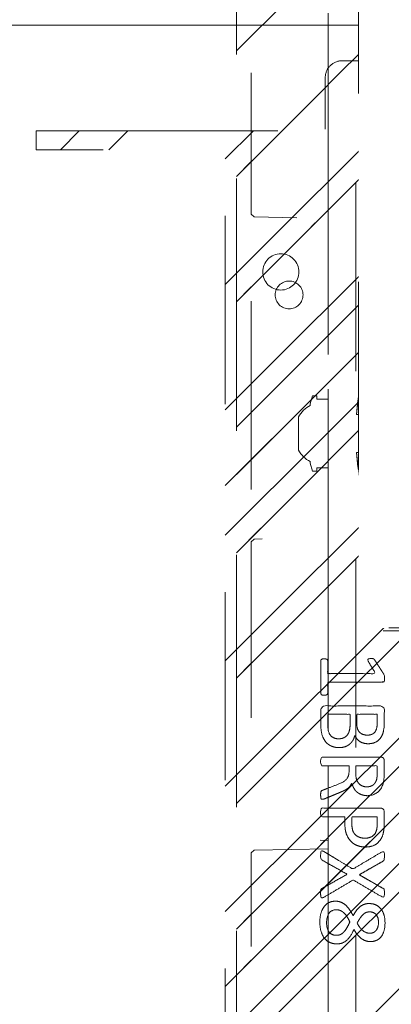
# Model space of a CAD drawing. Header units: inches. Extents: x -420 to -276, y -52 to 18.
# Tile 27 of 187: x -415.07 to -412.44, y -12.74 to -5.76. Entities that reach past the tile are written whole.
import ezdxf

# ---------------------------------------------------------------- set-up
doc = ezdxf.new("R2010")
doc.units = ezdxf.units.IN
doc.header["$LTSCALE"] = 32
doc.header["$MEASUREMENT"] = 0
doc.linetypes.add('Dash Style-1', pattern=[0.083328, 0.041656, -0.041672])
for name, color, linetype, lineweight in [('Black', 7, 'Continuous', 18), ('DashLine', 7, 'Dash Style-1', 13), ('DashLineFill', 7, 'Dash Style-1', 13), ('Drawing', 7, 'Continuous', 18), ('None', 7, 'Continuous', 18), ('SolidLine', 7, 'Continuous', 15), ('Wood_1-H', 7, 'Continuous', 13)]:
    doc.layers.add(name, color=color, linetype=linetype, lineweight=lineweight)
doc.layers.add('Metal_Black', color=7, linetype='Continuous', lineweight=13, true_color=0x4c4c4c)
pattern_1 = [(45, (0, 0), (-1.613, 1.9357), []), (45, (-1.0608, 1.0608), (-0.472346, 0.41676), [])]

# ---------------------------------------------------------------- blocks, each defined once
blk = doc.blocks.new('Group-2')
at = {"layer": 'Metal_Black', "color": 7}
for points, knots in [([(2.3381, 3.6174), (2.3657, 3.6174), (2.4119, 3.597), (2.4433, 3.5564), (2.4599, 3.4992), (2.4599, 3.4291), (2.4451, 3.3737), (2.4156, 3.335), (2.375, 3.3147), (2.327, 3.3147), (2.2919, 3.3295), (2.2624, 3.3553), (2.2366, 3.394), (2.2236, 3.418), (2.2126, 3.3959), (2.1886, 3.3645), (2.1609, 3.3424), (2.1295, 3.3313), (2.0871, 3.3313), (2.0465, 3.3479), (2.0151, 3.383), (1.9985, 3.4346), (1.9985, 3.5048), (2.0151, 3.5546), (2.0428, 3.586), (2.0797, 3.6007), (2.1203, 3.6007), (2.1517, 3.5897), (2.1812, 3.5675), (2.207, 3.5361), (2.2181, 3.514), (2.2513, 3.5915), (2.3178, 3.6174), (2.3381, 3.6174)], [0, 0, 0, 0.040945, 0.08189, 0.122836, 0.163781, 0.200632, 0.237482, 0.274333, 0.311184, 0.338205, 0.365227, 0.392248, 0.419269, 0.419269, 0.443822, 0.468375, 0.492928, 0.51748, 0.549396, 0.581313, 0.613229, 0.645145, 0.677061, 0.708977, 0.740893, 0.772809, 0.799408, 0.826007, 0.852606, 0.879205, 0.879205, 0.969801, 1, 1, 1]), ([(2.1074, 3.5417), (2.0926, 3.5417), (2.0705, 3.5325), (2.0539, 3.5122), (2.0446, 3.4845), (2.0446, 3.4291), (2.0778, 3.3904), (2.1221, 3.3904), (2.1443, 3.3996), (2.1646, 3.4199), (2.1849, 3.4494), (2.196, 3.4697), (2.1775, 3.5048), (2.1332, 3.5417), (2.1074, 3.5417)], [0, 0, 0, 0.064819, 0.129638, 0.194457, 0.259276, 0.388914, 0.518552, 0.583375, 0.648198, 0.71302, 0.777843, 0.777843, 0.888922, 1, 1, 1]), ([(2.3436, 3.5564), (2.327, 3.5564), (2.3012, 3.5454), (2.279, 3.5214), (2.2587, 3.4863), (2.2476, 3.4623), (2.2569, 3.4402), (2.279, 3.407), (2.3012, 3.3867), (2.327, 3.3756), (2.4119, 3.3756), (2.4119, 3.5122), (2.375, 3.5564), (2.3436, 3.5564)], [0, 0, 0, 0.062166, 0.124332, 0.186498, 0.248664, 0.248664, 0.305108, 0.361552, 0.417996, 0.474441, 0.742583, 0.871292, 1, 1, 1]), ([(2.4303, 3.2861), (2.4377, 3.2898), (2.4469, 3.2916), (2.4525, 3.2861), (2.4543, 3.2713), (2.4543, 3.2515), (2.4543, 3.2363), (2.4506, 3.2289), (2.4469, 3.2252), (2.4433, 3.2233), (2.3547, 3.1735), (2.2661, 3.1237), (2.3547, 3.0739), (2.4433, 3.024), (2.4469, 3.0222), (2.4506, 3.0166), (2.4543, 3.0111), (2.4543, 2.9959), (2.4543, 2.976), (2.4516, 2.9567), (2.4377, 2.9594), (2.4303, 2.9631), (2.3279, 3.025), (2.2255, 3.0868), (2.1258, 3.0277), (2.0262, 2.9687), (2.0188, 2.965), (2.005, 2.9622), (2.0022, 2.9816), (2.0022, 3.0056), (2.004, 3.0185), (2.0059, 3.0259), (2.0114, 3.0296), (2.0133, 3.0314), (2.0972, 3.0794), (2.1812, 3.1274), (2.0972, 3.1754), (2.0133, 3.2233), (2.0114, 3.2252), (2.0059, 3.227), (2.004, 3.2344), (2.0022, 3.2455), (2.0022, 3.2676), (2.005, 3.287), (2.0188, 3.2842), (2.0262, 3.2805), (2.1249, 3.2224), (2.2236, 3.1643), (2.327, 3.2252), (2.4303, 3.2861)], [0, 0, 0, 0.005797, 0.011593, 0.01739, 0.023187, 0.027776, 0.031157, 0.034538, 0.03792, 0.03792, 0.121199, 0.121199, 0.204479, 0.204479, 0.20786, 0.211241, 0.214623, 0.219212, 0.225008, 0.236602, 0.242398, 0.242398, 0.326423, 0.326423, 0.407782, 0.407782, 0.413578, 0.425171, 0.430968, 0.435937, 0.440905, 0.445874, 0.450842, 0.450842, 0.634953, 0.634953, 0.819063, 0.819063, 0.824031, 0.829, 0.833968, 0.838937, 0.843905, 0.853843, 0.858811, 0.858811, 0.927786, 0.927786, 1, 1, 1]), ([(2.1351, 2.9306), (2.1701, 2.9306), (2.2236, 2.9085), (2.2605, 2.8679), (2.2827, 2.8088), (2.2827, 2.7414), (2.2827, 2.7165), (2.363, 2.7165), (2.4469, 2.7165), (2.4506, 2.7128), (2.4525, 2.7055), (2.4543, 2.6944), (2.4543, 2.6778), (2.4525, 2.6667), (2.4506, 2.6593), (2.4469, 2.6556), (2.2366, 2.6556), (2.0169, 2.6556), (2.004, 2.6704), (2.004, 2.7276), (2.004, 2.7904), (2.0077, 2.8162), (2.0151, 2.8531), (2.0372, 2.89), (2.0686, 2.9177), (2.1111, 2.9306), (2.1351, 2.9306)], [0, 0, 0, 0.066268, 0.132535, 0.198803, 0.26507, 0.303966, 0.303966, 0.429297, 0.43506, 0.440822, 0.446584, 0.452347, 0.456957, 0.461567, 0.466177, 0.470786, 0.728938, 0.745073, 0.761208, 0.845107, 0.870922, 0.896738, 0.922553, 0.948369, 0.974184, 1, 1, 1]), ([(2.1406, 2.8679), (2.1129, 2.8679), (2.076, 2.8476), (2.0594, 2.818), (2.0539, 2.7867), (2.0539, 2.7433), (2.0539, 2.7165), (2.1434, 2.7165), (2.2329, 2.7165), (2.2329, 2.7433), (2.2329, 2.7959), (2.2199, 2.8328), (2.1941, 2.8568), (2.1609, 2.8679), (2.1406, 2.8679)], [0, 0, 0, 0.053098, 0.106195, 0.159293, 0.212391, 0.297937, 0.297937, 0.584068, 0.584068, 0.669615, 0.752211, 0.834807, 0.917404, 1, 1, 1]), ([(2.4433, 2.5926), (2.4469, 2.5926), (2.4506, 2.5908), (2.4525, 2.5834), (2.4543, 2.5705), (2.4543, 2.552), (2.4525, 2.541), (2.4506, 2.5336), (2.4451, 2.5299), (2.4396, 2.528), (2.387, 2.5077), (2.3344, 2.4874), (2.3159, 2.48), (2.2864, 2.4653), (2.2642, 2.4431), (2.2532, 2.4136), (2.2532, 2.3739), (2.2532, 2.3546), (2.3482, 2.3546), (2.4469, 2.3546), (2.4506, 2.3509), (2.4525, 2.3435), (2.4543, 2.3324), (2.4543, 2.3158), (2.4525, 2.3047), (2.4506, 2.2973), (2.4469, 2.2937), (2.2356, 2.2937), (2.0151, 2.2937), (2.004, 2.3084), (2.004, 2.3638), (2.004, 2.4284), (2.0059, 2.4505), (2.0077, 2.4597), (2.0114, 2.4856), (2.0317, 2.5262), (2.0612, 2.552), (2.1, 2.5668), (2.1443, 2.5668), (2.1812, 2.5539), (2.2089, 2.5317), (2.2273, 2.4985), (2.2347, 2.48), (2.2402, 2.4911), (2.255, 2.5096), (2.2753, 2.5243), (2.303, 2.5373), (2.3196, 2.5446), (2.3685, 2.5649), (2.4174, 2.5852), (2.4303, 2.5908), (2.4414, 2.5926), (2.4433, 2.5926)], [0, 0, 0, 0.004018, 0.008035, 0.012053, 0.01607, 0.020088, 0.024105, 0.028123, 0.03214, 0.03214, 0.070951, 0.070951, 0.084634, 0.098317, 0.112001, 0.125684, 0.138745, 0.138745, 0.202807, 0.205295, 0.207782, 0.21027, 0.212758, 0.214748, 0.216739, 0.218729, 0.220719, 0.332671, 0.339637, 0.346603, 0.391882, 0.407555, 0.423229, 0.423229, 0.466696, 0.510164, 0.553631, 0.597099, 0.640566, 0.684033, 0.727501, 0.770968, 0.770968, 0.798042, 0.825115, 0.852188, 0.879262, 0.879262, 0.958132, 0.958132, 0.979066, 1, 1, 1]), ([(2.1295, 2.504), (2.1018, 2.504), (2.0668, 2.48), (2.0575, 2.4524), (2.0557, 2.4431), (2.0539, 2.421), (2.0539, 2.3795), (2.0539, 2.3546), (2.1295, 2.3546), (2.2052, 2.3546), (2.2052, 2.3832), (2.2052, 2.4358), (2.1941, 2.469), (2.172, 2.493), (2.1443, 2.504), (2.1295, 2.504)], [0, 0, 0, 0.142515, 0.285031, 0.285031, 0.330993, 0.376955, 0.445899, 0.445899, 0.655281, 0.655281, 0.734439, 0.800829, 0.867219, 0.93361, 1, 1, 1]), ([(2.3233, 2.2263), (2.3454, 2.2263), (2.3805, 2.2152), (2.41, 2.1968), (2.4303, 2.1691), (2.4525, 2.1193), (2.4525, 2.0122), (2.4525, 1.9458), (2.4414, 1.931), (2.2283, 1.931), (2.0151, 1.931), (2.004, 1.9458), (2.004, 2.0039), (2.004, 2.0953), (2.0206, 2.1469), (2.0483, 2.1802), (2.0908, 2.1986), (2.1332, 2.1986), (2.1627, 2.1912), (2.1867, 2.1765), (2.207, 2.1525), (2.2126, 2.1396), (2.2163, 2.158), (2.2347, 2.1894), (2.2624, 2.2134), (2.3012, 2.2263), (2.3233, 2.2263)], [0, 0, 0, 0.031455, 0.06291, 0.094366, 0.125821, 0.188731, 0.266159, 0.275837, 0.285516, 0.435531, 0.44521, 0.454888, 0.521427, 0.574659, 0.627891, 0.681123, 0.734355, 0.762747, 0.791139, 0.819531, 0.847924, 0.847924, 0.885943, 0.923962, 0.961981, 1, 1, 1]), ([(2.327, 2.1636), (2.3067, 2.1636), (2.2772, 2.1506), (2.2569, 2.1266), (2.2458, 2.0897), (2.2458, 2.0261), (2.2458, 1.9901), (2.3242, 1.9901), (2.4027, 1.9901), (2.4027, 2.0334), (2.4027, 2.1174), (2.375, 2.1506), (2.3454, 2.1636), (2.327, 2.1636)], [0, 0, 0, 0.079156, 0.158312, 0.237468, 0.316624, 0.419526, 0.419526, 0.643799, 0.643799, 0.767809, 0.883905, 0.941952, 1, 1, 1]), ([(2.124, 2.1377), (2.1074, 2.1377), (2.0815, 2.1285), (2.0631, 2.1082), (2.0539, 2.0768), (2.0539, 2.0215), (2.0539, 1.9901), (2.1258, 1.9901), (2.1978, 1.9901), (2.1978, 2.0242), (2.1978, 2.0805), (2.1867, 2.11), (2.1664, 2.1285), (2.1387, 2.1377), (2.124, 2.1377)], [0, 0, 0, 0.074499, 0.148998, 0.223496, 0.297995, 0.395417, 0.395417, 0.61891, 0.61891, 0.724928, 0.793696, 0.862464, 0.931232, 1, 1, 1]), ([(2.4285, 1.8552), (2.4359, 1.8552), (2.4497, 1.8524), (2.4525, 1.8441), (2.4525, 1.7251), (2.4525, 1.6061), (2.4506, 1.6024), (2.4451, 1.5987), (2.4359, 1.5968), (2.423, 1.5968), (2.4137, 1.5987), (2.4082, 1.6005), (2.4045, 1.6061), (2.4045, 1.655), (2.4045, 1.702), (2.2347, 1.702), (2.0649, 1.702), (2.0908, 1.6587), (2.1166, 1.6153), (2.1184, 1.6097), (2.1203, 1.6005), (2.1166, 1.5968), (2.1055, 1.595), (2.0931, 1.595), (2.0834, 1.595), (2.0778, 1.5968), (2.0742, 1.6005), (2.0723, 1.6042), (2.0391, 1.6559), (2.0059, 1.7076), (2.004, 1.7094), (2.004, 1.7131), (2.0022, 1.7186), (2.0022, 1.7357), (2.0022, 1.7537), (2.0059, 1.7592), (2.0096, 1.7611), (2.208, 1.7611), (2.4045, 1.7611), (2.4045, 1.8017), (2.4045, 1.846), (2.4082, 1.8497), (2.4137, 1.8533), (2.423, 1.8552), (2.4285, 1.8552)], [0, 0, 0, 0.00261, 0.007831, 0.010441, 0.176195, 0.178805, 0.181415, 0.184026, 0.186636, 0.188594, 0.190551, 0.192509, 0.194467, 0.244389, 0.244389, 0.424498, 0.424498, 0.47805, 0.47805, 0.484241, 0.490432, 0.496622, 0.502813, 0.507071, 0.510941, 0.514811, 0.518682, 0.518682, 0.576295, 0.576295, 0.578743, 0.58119, 0.583638, 0.590247, 0.593184, 0.596122, 0.599059, 0.911881, 0.911881, 0.976501, 0.982376, 0.988251, 0.994125, 1, 1, 1])]:
    blk.add_open_spline(points, degree=2, knots=knots, dxfattribs=at)
blk = doc.blocks.new('1BRPX8-Util_Bkt_Lg-F (2D)')
at = {"layer": 'DashLineFill', "linetype": 'Continuous', "lineweight": 13}
h = blk.add_hatch(dxfattribs=at)
h.set_pattern_fill('Steel', color=253, style=0, pattern_type=2)
h.set_pattern_definition(pattern_1)
edge = h.paths.add_edge_path()
edge.add_line((-4.4685, 7.4055), (-3.1299, 7.4055))
edge.add_line((-3.1299, 7.4055), (-3.1299, -2.0118))
edge.add_line((-3.1299, -2.0118), (-4.4685, -2.0118))
edge.add_line((-4.4685, -2.0118), (-4.4685, -2.1457))
edge.add_line((-4.4685, -2.1457), (-2.4213, -2.1457))
edge.add_line((-2.4213, -2.1457), (-2.4213, -2.5236))
edge.add_arc((-2.3031, -2.5236), 0.1181, 180, 270)
edge.add_line((-2.3031, -2.6417), (2.3031, -2.6417))
edge.add_arc((2.3031, -2.5236), 0.1181, 270, 360)
edge.add_line((2.4213, -2.5236), (2.4213, -2.1457))
edge.add_line((2.4213, -2.1457), (4.4685, -2.1457))
edge.add_line((4.4685, -2.1457), (4.4685, -2.0118))
edge.add_line((4.4685, -2.0118), (3.1299, -2.0118))
edge.add_line((3.1299, -2.0118), (3.1299, 7.4055))
edge.add_line((3.1299, 7.4055), (4.4685, 7.4055))
edge.add_line((4.4685, 7.4055), (4.4685, 7.5394))
edge.add_line((4.4685, 7.5394), (2.4213, 7.5394))
edge.add_line((2.4213, 7.5394), (2.4213, 7.9173))
edge.add_arc((2.3031, 7.9173), 0.1181, 0, 90)
edge.add_line((2.3031, 8.0354), (-2.3031, 8.0354))
edge.add_arc((-2.3031, 7.9173), 0.1181, 90, 180)
edge.add_line((-2.4213, 7.9173), (-2.4213, 7.5394))
edge.add_line((-2.4213, 7.5394), (-4.4685, 7.5394))
edge.add_line((-4.4685, 7.5394), (-4.4685, 7.4055))
at = {"layer": 'DashLineFill', "flags": 128}
blk.add_lwpolyline([(-4.4685, 7.4055), (-3.1299, 7.4055), (-3.1299, -2.0118), (-4.4685, -2.0118), (-4.4685, -2.1457), (-2.4213, -2.1457), (-2.4213, -2.5236, 0.414214), (-2.3031, -2.6417), (2.3031, -2.6417, 0.414214), (2.4213, -2.5236), (2.4213, -2.1457), (4.4685, -2.1457), (4.4685, -2.0118), (3.1299, -2.0118), (3.1299, 7.4055), (4.4685, 7.4055), (4.4685, 7.5394), (2.4213, 7.5394), (2.4213, 7.9173, 0.414214), (2.3031, 8.0354), (-2.3031, 8.0354, 0.414214), (-2.4213, 7.9173), (-2.4213, 7.5394), (-4.4685, 7.5394)], format="xyb", close=True, dxfattribs=at)
at = {"layer": 'SolidLine', "flags": 128}
blk.add_lwpolyline([(2.7362, -1.0172), (2.7488, -1.0178), (2.7613, -1.0196), (2.7735, -1.0227), (2.7854, -1.027), (2.7968, -1.0323), (2.8076, -1.0388), (2.8177, -1.0463), (2.8271, -1.0548), (2.8356, -1.0641), (2.8431, -1.0743), (2.8495, -1.0851), (2.8549, -1.0965), (2.8592, -1.1084), (2.8623, -1.1206), (2.8641, -1.1331), (2.8647, -1.1457), (2.8641, -1.1583), (2.8623, -1.1707), (2.8592, -1.183), (2.8549, -1.1948), (2.8495, -1.2062), (2.8431, -1.2171), (2.8356, -1.2272), (2.8271, -1.2365), (2.8177, -1.245), (2.8076, -1.2525), (2.7968, -1.259), (2.7854, -1.2644), (2.7735, -1.2686), (2.7613, -1.2717), (2.7488, -1.2736), (2.7362, -1.2742), (2.7236, -1.2736), (2.7112, -1.2717), (2.6989, -1.2686), (2.687, -1.2644), (2.6756, -1.259), (2.6648, -1.2525), (2.6547, -1.245), (2.6454, -1.2365), (2.6369, -1.2272), (2.6294, -1.2171), (2.6229, -1.2062), (2.6175, -1.1948), (2.6133, -1.183), (2.6102, -1.1707), (2.6083, -1.1583), (2.6077, -1.1457), (2.6083, -1.1331), (2.6102, -1.1206), (2.6133, -1.1084), (2.6175, -1.0965), (2.6229, -1.0851), (2.6294, -1.0743), (2.6369, -1.0641), (2.6454, -1.0548), (2.6547, -1.0463), (2.6648, -1.0388), (2.6756, -1.0323), (2.687, -1.027), (2.6989, -1.0227), (2.7112, -1.0196), (2.7236, -1.0178)], close=True, dxfattribs=at)
at = {"layer": 'Metal_Black', "color": 7}
blk.add_blockref('Group-2', (0, 0), dxfattribs=at)
blk = doc.blocks.new('Slate-LegBrace (2D)')
at = {"layer": 'DashLineFill', "linetype": 'Continuous', "lineweight": 13}
h = blk.add_hatch(dxfattribs=at)
h.set_pattern_fill('Steel', color=253, style=0, pattern_type=2)
h.set_pattern_definition(pattern_1)
edge = h.paths.add_edge_path()
edge.add_line((-2.1996, 0.1352), (-1.3748, 0.1352))
edge.add_arc((0, 0.0136), 1.3801, 5.05459, 174.94541, ccw=False)
edge.add_line((1.3748, 0.1352), (2.1997, 0.1352))
edge.add_arc((0.0001, 0.0171), 2.2028, 3.07313, 176.92687)
h = blk.add_hatch(dxfattribs=at)
h.set_pattern_fill('Steel', color=253, style=0, pattern_type=2)
h.set_pattern_definition(pattern_1)
edge = h.paths.add_edge_path()
edge.add_line((-2.1917, 0.2375), (-1.4637, 0.2375))
edge.add_arc((0.0001, 0.017), 1.4803, 8.56528, 171.43472, ccw=False)
edge.add_line((1.4639, 0.2375), (2.1918, 0.2375))
edge.add_line((2.1918, 0.2375), (2.1997, 0.1352))
edge.add_line((2.1997, 0.1352), (1.3748, 0.1352))
edge.add_arc((0, 0.0136), 1.3801, 5.05459, 174.94541)
edge.add_line((-1.3748, 0.1352), (-2.1996, 0.1352))
edge.add_line((-2.1996, 0.1352), (-2.1917, 0.2375))
h = blk.add_hatch(dxfattribs=at)
h.set_pattern_fill('Steel', color=253, style=0, pattern_type=2)
h.set_pattern_definition(pattern_1)
h.paths.add_polyline_path([(1.4777, -0.2676), (1.4777, -0.2375), (1.672, -0.2375), (1.672, -0.0258), (1.6758, -0.0258), (1.6758, 0.7034), (1.7348, 0.7625), (1.9292, 0.7625), (1.9883, 0.7034), (1.9883, -0.0258), (1.992, -0.0258), (1.992, -0.2375), (2.1863, -0.2375), (2.1863, -0.2676)])
h = blk.add_hatch(dxfattribs=at)
h.set_pattern_fill('Steel', color=253, style=0, pattern_type=2)
h.set_pattern_definition(pattern_1)
h.paths.add_polyline_path([(1.4869, 0.2375), (1.4869, 0.2775), (1.5428, 0.2775), (1.5428, 0.5188), (2.1212, 0.5188), (2.1212, 0.2775), (2.1771, 0.2775), (2.1771, 0.2375)])
h = blk.add_hatch(dxfattribs=at)
h.set_pattern_fill('Steel', color=253, style=0, pattern_type=2)
h.set_pattern_definition(pattern_1)
edge = h.paths.add_edge_path()
edge.add_line((-2.1996, -0.1352), (-1.3748, -0.1352))
edge.add_arc((0, -0.0136), 1.3801, 185.05459, 354.94541)
edge.add_line((1.3748, -0.1352), (2.1997, -0.1352))
edge.add_arc((0.0001, -0.0171), 2.2028, 183.07313, 356.92687, ccw=False)
h = blk.add_hatch(dxfattribs=at)
h.set_pattern_fill('Steel', color=253, style=0, pattern_type=2)
h.set_pattern_definition(pattern_1)
edge = h.paths.add_edge_path()
edge.add_line((2.1917, -0.2375), (1.4637, -0.2375))
edge.add_arc((-0.0001, -0.017), 1.4803, 188.56528, 351.43472, ccw=False)
edge.add_line((-1.4639, -0.2375), (-2.1918, -0.2375))
edge.add_line((-2.1918, -0.2375), (-2.1997, -0.1352))
edge.add_line((-2.1997, -0.1352), (-1.3748, -0.1352))
edge.add_arc((0, -0.0136), 1.3801, 185.05459, 354.94541)
edge.add_line((1.3748, -0.1352), (2.1996, -0.1352))
edge.add_line((2.1996, -0.1352), (2.1917, -0.2375))
at = {"layer": 'DashLineFill', "flags": 128}
for points in [[(-2.1996, 0.1352), (-1.3748, 0.1352, -0.915455), (1.3748, 0.1352), (2.1997, 0.1352, 0.947752)], [(-2.1917, 0.2375), (-1.4637, 0.2375, -0.860663), (1.4639, 0.2375), (2.1918, 0.2375), (2.1997, 0.1352), (1.3748, 0.1352, 0.915455), (-1.3748, 0.1352), (-2.1996, 0.1352)], [(2.1917, -0.2375), (1.4637, -0.2375, -0.860663), (-1.4639, -0.2375), (-2.1918, -0.2375), (-2.1997, -0.1352), (-1.3748, -0.1352, 0.915455), (1.3748, -0.1352), (2.1996, -0.1352)], [(-2.1996, -0.1352), (-1.3748, -0.1352, 0.915455), (1.3748, -0.1352), (2.1997, -0.1352, -0.947752)]]:
    blk.add_lwpolyline(points, format="xyb", close=True, dxfattribs=at)
for points in [[(1.4777, -0.2676), (1.4777, -0.2375), (1.672, -0.2375), (1.672, -0.0258), (1.6758, -0.0258), (1.6758, 0.7034), (1.7348, 0.7625), (1.9292, 0.7625), (1.9883, 0.7034), (1.9883, -0.0258), (1.992, -0.0258), (1.992, -0.2375), (2.1863, -0.2375), (2.1863, -0.2676)], [(1.4869, 0.2375), (1.4869, 0.2775), (1.5428, 0.2775), (1.5428, 0.5188), (2.1212, 0.5188), (2.1212, 0.2775), (2.1771, 0.2775), (2.1771, 0.2375)]]:
    blk.add_lwpolyline(points, close=True, dxfattribs=at)
blk = doc.blocks.new('Group-10')
at = {"layer": 'DashLine', "flags": 128}
blk.add_lwpolyline([(18.3858, -10.4528), (53.2283, -10.4528), (53.2283, -11.2008), (18.3858, -11.2008)], close=True, dxfattribs=at)
at = {"layer": 'SolidLine', "flags": 128}
blk.add_lwpolyline([(0.748, -0.7677), (53.2283, -0.7677), (53.2283, -11.2008), (0.748, -11.2008)], close=True, dxfattribs=at)
at = {"layer": 'Wood_1-H', "color": 7}
for name in ['1BRPX8-Util_Bkt_Lg-F (2D)', 'Slate-LegBrace (2D)']:
    blk.add_blockref(name, (44.9606, -8.3071), dxfattribs=at)
blk = doc.blocks.new('Group-11')
at = {"layer": 'None'}
blk.add_blockref('Group-10', (0, 0), dxfattribs=at)
blk = doc.blocks.new('SL Utility Cabinet (2D)-3')
at = {"layer": 'None'}
blk.add_blockref('Group-11', (0, 0), dxfattribs=at)
at = {"layer": 'Drawing', "color": 0, "flags": 1}
for tag in ['Tag', 'Catalog', 'Option1', 'Option2', 'Option3', 'Option4', 'Option5', 'Option6', 'Option7', 'Option8', 'Option9', 'Option10', 'Option11', 'Option12', 'Custom', 'FinishGroup', 'Discount', 'Item2', 'Item3', 'Item6', 'Item8', 'Item9', 'Item10', 'Item12', 'Item13', 'Item16', 'Item18', 'Item19', 'Item20', 'Item21', 'Item22', 'Item23', 'Item24', 'Item25', 'Item1', 'Item4', 'Item5', 'Item7', 'Item11', 'Item14', 'Item15', 'Item17']:
    blk.add_attdef(tag, (-60.0407, -2.0225), '', height=0.00709, dxfattribs=at)
blk = doc.blocks.new('Group-23')
at = {"layer": 'DashLineFill', "linetype": 'Continuous', "lineweight": 13}
h = blk.add_hatch(dxfattribs=at)
h.set_pattern_fill('Steel', color=253, style=0, pattern_type=2)
h.set_pattern_definition(pattern_1)
h.paths.add_polyline_path([(-2.0669, 1.3976), (2.0669, 1.3976), (2.0669, 0.1378), (2.1063, 0.1378), (2.1063, -0.1378), (2.0669, -0.1378), (2.0669, -5.2756), (2.1063, -5.2756), (2.1063, -5.5512), (2.0669, -5.5512), (2.0669, -5.8268), (-2.0669, -5.8268), (-2.0669, -5.5512), (-2.1063, -5.5512), (-2.1063, -5.2756), (-2.0669, -5.2756), (-2.0669, -0.1378), (-2.1063, -0.1378), (-2.1063, 0.1378), (-2.0669, 0.1378)])
at = {"layer": 'DashLineFill', "flags": 128}
blk.add_lwpolyline([(-2.0669, 1.3976), (2.0669, 1.3976), (2.0669, 0.1378), (2.1063, 0.1378), (2.1063, -0.1378), (2.0669, -0.1378), (2.0669, -5.2756), (2.1063, -5.2756), (2.1063, -5.5512), (2.0669, -5.5512), (2.0669, -5.8268), (-2.0669, -5.8268), (-2.0669, -5.5512), (-2.1063, -5.5512), (-2.1063, -5.2756), (-2.0669, -5.2756), (-2.0669, -0.1378), (-2.1063, -0.1378), (-2.1063, 0.1378), (-2.0669, 0.1378)], close=True, dxfattribs=at)
blk = doc.blocks.new('TL14_upper_leg (2D)')
at = {"layer": 'SolidLine', "flags": 128}
blk.add_lwpolyline([(2.3228, 0.2437), (2.4016, 0.2437), (2.4016, 0.2677), (2.4341, 0.2677), (2.4493, 0.2108), (2.4493, 0.1992, -0.157975), (2.5315, 0.1181), (2.5315, -0.1181, -0.156027), (2.4493, -0.1991), (2.4493, -0.2108), (2.4341, -0.2677), (2.4016, -0.2677), (2.4016, -0.2437), (2.3228, -0.2437)], format="xyb", close=True, dxfattribs=at)
at = {"layer": 'DashLine', "color": 7}
blk.add_blockref('Group-23', (0, 0), dxfattribs=at)
blk = doc.blocks.new('1BRPT9-Bracket (2D)')
at = {"layer": 'DashLineFill', "linetype": 'Continuous', "lineweight": 13}
h = blk.add_hatch(dxfattribs=at)
h.set_pattern_fill('Steel', color=253, style=0, pattern_type=2)
h.set_pattern_definition(pattern_1)
edge = h.paths.add_edge_path()
edge.add_arc((1.6779, -8.4882), 0.252, 270, 360)
edge.add_line((1.9299, -8.4882), (1.9299, -7.4803))
edge.add_line((1.9299, -7.4803), (2.3236, -7.4803))
edge.add_line((2.3236, -7.4803), (2.3236, 7.4611))
edge.add_line((2.3236, 7.4611), (1.9299, 7.4803))
edge.add_line((1.9299, 7.4803), (1.9299, 8.4882))
edge.add_arc((1.6779, 8.4882), 0.252, 360, 450)
edge.add_line((1.6779, 8.7402), (-2.3221, 8.7402))
edge.add_line((-2.3221, 8.7402), (-2.3221, -8.7402))
edge.add_line((-2.3221, -8.7402), (1.6779, -8.7402))
at = {"layer": 'DashLineFill'}
blk.add_line((-2.1252, 8.7402), (-2.1252, -8.7402), dxfattribs=at)
at = {"layer": 'DashLineFill', "flags": 128}
blk.add_lwpolyline([(1.6779, -8.7402, 0.414214), (1.9299, -8.4882), (1.9299, -7.4803), (2.3236, -7.4803), (2.3236, 7.4611), (1.9299, 7.4803), (1.9299, 8.4882, 0.414214), (1.6779, 8.7402), (-2.3221, 8.7402), (-2.3221, -8.7402)], format="xyb", close=True, dxfattribs=at)
blk = doc.blocks.new('1BRPT8_Cover (2D)')
at = {"layer": 'DashLineFill', "linetype": 'Continuous', "lineweight": 13}
h = blk.add_hatch(dxfattribs=at)
h.set_pattern_fill('Steel', color=253, style=0, pattern_type=2)
h.set_pattern_definition(pattern_1)
h.paths.add_polyline_path([(-1.5945, -8.7638), (-2.3228, -8.7638), (-2.3228, -8.7511), (-2.8261, -8.7423), (-2.8664, -8.7028), (-2.8664, -6.673), (-2.8472, -6.6533), (-2.3228, -6.6441), (-2.3228, -6.5842), (-2.8472, -6.5751), (-2.8664, -6.5554), (-2.8664, -4.4682), (-2.8472, -4.4486), (-2.3228, -4.4394), (-2.3228, -4.3795), (-2.8472, -4.3703), (-2.8664, -4.3507), (-2.8664, -2.2635), (-2.8472, -2.2438), (-2.3228, -2.2347), (-2.3228, -2.1748), (-2.8472, -2.1656), (-2.8664, -2.1459), (-2.8664, -0.0588), (-2.8472, -0.0391), (-2.3228, -0.03), (-2.3228, 0.03), (-2.8472, 0.0391), (-2.8664, 0.0588), (-2.8664, 2.1459), (-2.8472, 2.1656), (-2.3228, 2.1748), (-2.3228, 2.2347), (-2.8472, 2.2438), (-2.8664, 2.2635), (-2.8664, 4.3507), (-2.8472, 4.3703), (-2.3228, 4.3795), (-2.3228, 4.4394), (-2.8472, 4.4486), (-2.8664, 4.4682), (-2.8655, 6.5554), (-2.8472, 6.5751), (-2.3228, 6.5842), (-2.3228, 6.6441), (-2.8472, 6.6533), (-2.8664, 6.673), (-2.8664, 8.7028), (-2.8261, 8.7423), (-1.5945, 8.7638), (-1.5945, 8.8583), (-2.9724, 8.8583), (-2.9724, -8.8583), (-1.5945, -8.8583)])
h = blk.add_hatch(dxfattribs=at)
h.set_pattern_fill('Steel', color=253, style=0, pattern_type=2)
h.set_pattern_definition(pattern_1)
h.paths.add_polyline_path([(-2.3228, 8.8583), (-2.3228, -8.8583), (-2.9724, -8.8583), (-2.9724, 8.8583)])
at = {"layer": 'DashLineFill', "flags": 128}
for points in [[(-1.5945, -8.7638), (-2.3228, -8.7638), (-2.3228, -8.7511), (-2.8261, -8.7423), (-2.8664, -8.7028), (-2.8664, -6.673), (-2.8472, -6.6533), (-2.3228, -6.6441), (-2.3228, -6.5842), (-2.8472, -6.5751), (-2.8664, -6.5554), (-2.8664, -4.4682), (-2.8472, -4.4486), (-2.3228, -4.4394), (-2.3228, -4.3795), (-2.8472, -4.3703), (-2.8664, -4.3507), (-2.8664, -2.2635), (-2.8472, -2.2438), (-2.3228, -2.2347), (-2.3228, -2.1748), (-2.8472, -2.1656), (-2.8664, -2.1459), (-2.8664, -0.0588), (-2.8472, -0.0391), (-2.3228, -0.03), (-2.3228, 0.03), (-2.8472, 0.0391), (-2.8664, 0.0588), (-2.8664, 2.1459), (-2.8472, 2.1656), (-2.3228, 2.1748), (-2.3228, 2.2347), (-2.8472, 2.2438), (-2.8664, 2.2635), (-2.8664, 4.3507), (-2.8472, 4.3703), (-2.3228, 4.3795), (-2.3228, 4.4394), (-2.8472, 4.4486), (-2.8664, 4.4682), (-2.8655, 6.5554), (-2.8472, 6.5751), (-2.3228, 6.5842), (-2.3228, 6.6441), (-2.8472, 6.6533), (-2.8664, 6.673), (-2.8664, 8.7028), (-2.8261, 8.7423), (-1.5945, 8.7638), (-1.5945, 8.8583), (-2.9724, 8.8583), (-2.9724, -8.8583), (-1.5945, -8.8583)], [(-2.3228, 8.8583), (-2.3228, -8.8583), (-2.9724, -8.8583), (-2.9724, 8.8583)]]:
    blk.add_lwpolyline(points, close=True, dxfattribs=at)
at = {"layer": 'SolidLine', "flags": 128}
blk.add_lwpolyline([(-2.5, -2.7185), (-2.5005, -2.7282), (-2.5019, -2.7377), (-2.5042, -2.7471), (-2.5075, -2.7562), (-2.5116, -2.7649), (-2.5166, -2.7732), (-2.5223, -2.7809), (-2.5288, -2.7881), (-2.536, -2.7946), (-2.5437, -2.8003), (-2.552, -2.8053), (-2.5608, -2.8094), (-2.5699, -2.8127), (-2.5792, -2.815), (-2.5888, -2.8165), (-2.5984, -2.8169), (-2.6081, -2.8165), (-2.6176, -2.815), (-2.627, -2.8127), (-2.6361, -2.8094), (-2.6448, -2.8053), (-2.6531, -2.8003), (-2.6609, -2.7946), (-2.668, -2.7881), (-2.6745, -2.7809), (-2.6803, -2.7732), (-2.6852, -2.7649), (-2.6894, -2.7562), (-2.6926, -2.7471), (-2.695, -2.7377), (-2.6964, -2.7282), (-2.6969, -2.7185), (-2.6964, -2.7089), (-2.695, -2.6993), (-2.6926, -2.6899), (-2.6894, -2.6808), (-2.6852, -2.6721), (-2.6803, -2.6638), (-2.6745, -2.6561), (-2.668, -2.6489), (-2.6609, -2.6424), (-2.6531, -2.6367), (-2.6448, -2.6317), (-2.6361, -2.6276), (-2.627, -2.6243), (-2.6176, -2.622), (-2.6081, -2.6206), (-2.5984, -2.6201), (-2.5888, -2.6206), (-2.5792, -2.622), (-2.5699, -2.6243), (-2.5608, -2.6276), (-2.552, -2.6317), (-2.5437, -2.6367), (-2.536, -2.6424), (-2.5288, -2.6489), (-2.5223, -2.6561), (-2.5166, -2.6638), (-2.5116, -2.6721), (-2.5075, -2.6808), (-2.5042, -2.6899), (-2.5019, -2.6993), (-2.5005, -2.7089)], close=True, dxfattribs=at)
blk = doc.blocks.new('SlateLegLocator-L2')
at = {"color": 255, "linetype": 'Dash Style-1', "lineweight": 5}
blk.add_wipeout([(-2.1063, 1.378), (2.1063, 1.378), (2.1063, -5.8071), (-2.1063, -5.8071)], dxfattribs=at).dxf.layer = 'Black'
at = {"layer": 'Black', "linetype": 'Dash Style-1', "lineweight": 5, "flags": 128}
blk.add_lwpolyline([(-2.1063, 1.378), (2.1063, 1.378), (2.1063, -5.8071), (-2.1063, -5.8071)], close=True, dxfattribs=at)
blk = doc.blocks.new('Group-63')
at = {"layer": 'None', "color": 7, "rotation": 180}
for name in ['1BRPT8_Cover (2D)', '1BRPT9-Bracket (2D)']:
    blk.add_blockref(name, (61.878, -12.0079), dxfattribs=at)
at = {"layer": 'None', "color": 7}
blk.add_blockref('TL14_upper_leg (2D)', (61.878, -8.3071), dxfattribs=at)
blk.add_blockref('SlateLegLocator-L2', (61.878, -8.3071), dxfattribs=at)
blk = doc.blocks.new('Group-64')
at = {"layer": 'None'}
blk.add_blockref('Group-63', (0, 0), dxfattribs=at)
blk = doc.blocks.new('SL Credenza Desk Top (2D)-3')
at = {"layer": 'None'}
blk.add_blockref('Group-64', (0, 0), dxfattribs=at)
at = {"layer": 'Drawing', "color": 0, "flags": 1}
for tag in ['Tag', 'Catalog', 'Option1', 'Option2', 'Option3', 'Option4', 'Option5', 'Option6', 'Option7', 'Option8', 'Option9', 'Option10', 'Option11', 'Option12', 'Custom', 'FinishGroup', 'Discount', 'Item2', 'Item3', 'Item6', 'Item8', 'Item9', 'Item10', 'Item12', 'Item13', 'Item16', 'Item18', 'Item19', 'Item20', 'Item21', 'Item22', 'Item23', 'Item24', 'Item25', 'Item1', 'Item4', 'Item5', 'Item7', 'Item11', 'Item14', 'Item15', 'Item17']:
    blk.add_attdef(tag, (-58.9895, -0.4369), '', height=0.00709, dxfattribs=at)

msp = doc.modelspace()

# ---------------------------------------------------------------- block references
at = {"layer": 'Drawing', "rotation": 180}
msp.add_blockref('SL Utility Cabinet (2D)-3', (-365.5236, -17), dxfattribs=at)

# ---------------------------------------------------------------- next in the draw order: block references
msp.add_blockref('SL Credenza Desk Top (2D)-3', (-348.685, -17), dxfattribs=at)

doc.saveas('drawing.dxf')
